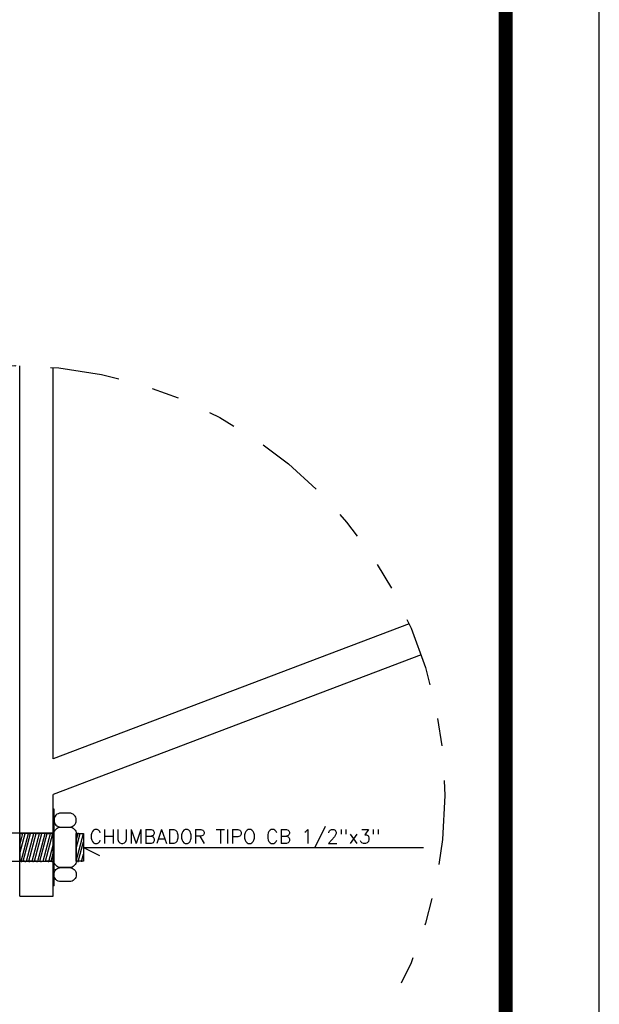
# Model space of a CAD drawing. Extents: x 40.7 to 137.4, y -250.8 to -221.5.
# Tile 218 of 256: x 89.6 to 91.7, y -228.8 to -225.2. Entities that reach past the tile are written whole.
import ezdxf

# ---------------------------------------------------------------- set-up
doc = ezdxf.new("R2010")
doc.units = 0
doc.header["$MEASUREMENT"] = 0
doc.linetypes.add('DIVIDE2', pattern=[0.625, 0.25, -0.125, 0, -0.125, 0, -0.125])
for name, color, linetype in [('DIVISORIA', 1, 'CONTINUOUS'), ('EQUIP', 4, 'CONTINUOUS'), ('I-LIN_CHANADA', 1, 'CONTINUOUS'), ('PRANCHA', 8, 'CONTINUOUS')]:
    doc.layers.add(name, color=color, linetype=linetype)
doc.layers.add('I-TEXTOS', color=2, linetype='CONTINUOUS', lineweight=25)
doc.styles.add('ROMANS', font='romans')

msp = doc.modelspace()

# ---------------------------------------------------------------- hatches: boundary and pattern name
at = {"layer": 'EQUIP'}
h = msp.add_hatch(dxfattribs=at)
h.set_pattern_fill('AECLINE', color=253, scale=0.019286, angle=75, style=0, pattern_type=2)
h.set_pattern_definition([(75, (-1380.601694, 3998.983186), (-0.01862882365, 0.00499157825), []), (75, (-1380.609145, 3998.985183), (-0.01862882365, 0.00499157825), [])])
h.paths.add_polyline_path([(89.7235, -228.1758), (89.7214, -228.1758), (89.7214, -228.1747), (89.7182, -228.1747), (89.7182, -228.1758), (89.7081, -228.1758), (89.7081, -228.1747), (89.7049, -228.1747), (89.7049, -228.1758), (89.6948, -228.1758), (89.6948, -228.1747), (89.6917, -228.1747), (89.6917, -228.1758), (89.6816, -228.1758), (89.6816, -228.1747), (89.6784, -228.1747), (89.6784, -228.1758), (89.6676, -228.1758), (89.6676, -228.1747), (89.6644, -228.1747), (89.6644, -228.1758), (89.6536, -228.1758), (89.6536, -228.1747), (89.6504, -228.1747), (89.6504, -228.1758), (89.6396, -228.1758), (89.6396, -228.1747), (89.6364, -228.1747), (89.6364, -228.1758), (89.6256, -228.1758), (89.6256, -228.1747), (89.6225, -228.1747), (89.6225, -228.1758), (89.6116, -228.1758), (89.6116, -228.1747), (89.6085, -228.1747), (89.6085, -228.1758), (89.6036, -228.1758), (89.6036, -228.2744), (89.6085, -228.2744), (89.6085, -228.2756), (89.6116, -228.2756), (89.6116, -228.2744), (89.6225, -228.2744), (89.6225, -228.2756), (89.6256, -228.2756), (89.6256, -228.2744), (89.6364, -228.2744), (89.6364, -228.2756), (89.6396, -228.2756), (89.6396, -228.2744), (89.6504, -228.2744), (89.6504, -228.2756), (89.6536, -228.2756), (89.6536, -228.2744), (89.6644, -228.2744), (89.6644, -228.2756), (89.6676, -228.2756), (89.6676, -228.2744), (89.6784, -228.2744), (89.6784, -228.2756), (89.6816, -228.2756), (89.6816, -228.2744), (89.6917, -228.2744), (89.6917, -228.2756), (89.6948, -228.2756), (89.6948, -228.2744), (89.7056, -228.2744), (89.7056, -228.2756), (89.7088, -228.2756), (89.7088, -228.2744), (89.7196, -228.2744), (89.7196, -228.2756), (89.7228, -228.2756), (89.7228, -228.2744), (89.7235, -228.2744)])
h = msp.add_hatch(dxfattribs=at)
h.set_pattern_fill('AECLINE', color=253, scale=0.019286, angle=75, style=0, pattern_type=2)
h.set_pattern_definition([(75, (-1091.803195, 3168.68484), (-0.01862882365, 0.00499157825), []), (75, (-1091.810647, 3168.686836), (-0.01862882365, 0.00499157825), [])])
h.paths.add_polyline_path([(89.8337, -228.1758), (89.8286, -228.1758), (89.8286, -228.1747), (89.8254, -228.1747), (89.8254, -228.1758), (89.8153, -228.1758), (89.8153, -228.1747), (89.8121, -228.1747), (89.8121, -228.1758), (89.807, -228.1758), (89.807, -228.2744), (89.8121, -228.2744), (89.8121, -228.2756), (89.8153, -228.2756), (89.8153, -228.2744), (89.8254, -228.2744), (89.8254, -228.2756), (89.8286, -228.2756), (89.8286, -228.2744), (89.8337, -228.2744)])

# ---------------------------------------------------------------- linework, layer by layer
at = {"layer": 'DIVISORIA', "color": 5}
for p, q in [((89.6036, -228.4008), (89.6036, -226.4895)), ((89.7236, -227.906), (89.7236, -226.4955)), ((91.0064, -227.4196), (89.7236, -227.906)), ((91.0501, -227.5314), (89.7236, -228.0344)), ((89.7236, -228.4008), (89.7236, -228.0344)), ((89.6036, -228.4008), (89.7236, -228.4008))]:
    msp.add_line(p, q, dxfattribs=at)
at = {"layer": 'EQUIP', "color": 1}
for p, q in [((89.7236, -228.3632), (89.7236, -228.0871)), ((89.7271, -228.0871), (89.7236, -228.0871)), ((89.7271, -228.3632), (89.7271, -228.0871)), ((89.7271, -228.3632), (89.7236, -228.3632))]:
    msp.add_line(p, q, dxfattribs=at)
at = {"layer": 'EQUIP'}
for p, q in [((89.6036, -228.174), (89.0063, -228.174)), ((89.7235, -228.174), (89.6036, -228.174)), ((89.6036, -228.1758), (89.6036, -228.2744)), ((89.6036, -228.2762), (89.0063, -228.2762)), ((89.6085, -228.2744), (89.6036, -228.2744)), ((89.7235, -228.2762), (89.6036, -228.2762)), ((89.7228, -228.2744), (89.7236, -228.2744))]:
    msp.add_line(p, q, dxfattribs=at)
for points in [[(89.7512, -228.1522), (89.783, -228.1522, 0.414214), (89.8071, -228.128), (89.8071, -228.1261, 0.414214), (89.783, -228.102), (89.7512, -228.102, 0.414214), (89.7271, -228.1261), (89.7271, -228.128, 0.414214)], [(89.7514, -228.1522), (89.7829, -228.1522, -0.414214), (89.807, -228.1763), (89.807, -228.274, -0.414214), (89.7829, -228.2981), (89.7514, -228.2981, -0.414214), (89.7273, -228.274), (89.7273, -228.1763, -0.414214)], [(89.7512, -228.2981), (89.783, -228.2981, -0.414214), (89.8071, -228.3222), (89.8071, -228.3242, -0.414214), (89.783, -228.3483), (89.7512, -228.3483, -0.414214), (89.7271, -228.3242), (89.7271, -228.3222, -0.414214)]]:
    msp.add_lwpolyline(points, format="xyb", close=True, dxfattribs=at)
for points in [[(89.6085, -228.1758), (89.6036, -228.1758)], [(89.6085, -228.1758), (89.6085, -228.1747), (89.6116, -228.1747), (89.6116, -228.1758)], [(89.6225, -228.1758), (89.6116, -228.1758)], [(89.6225, -228.1758), (89.6225, -228.1747), (89.6256, -228.1747), (89.6256, -228.1758)], [(89.6364, -228.1758), (89.6256, -228.1758)], [(89.6364, -228.1758), (89.6364, -228.1747), (89.6396, -228.1747), (89.6396, -228.1758)], [(89.6504, -228.1758), (89.6396, -228.1758)], [(89.6504, -228.1758), (89.6504, -228.1747), (89.6536, -228.1747), (89.6536, -228.1758)], [(89.6644, -228.1758), (89.6536, -228.1758)], [(89.6644, -228.1758), (89.6644, -228.1747), (89.6676, -228.1747), (89.6676, -228.1758)], [(89.6816, -228.1758), (89.6816, -228.1747), (89.6784, -228.1747), (89.6784, -228.1758), (89.6676, -228.1758)], [(89.6917, -228.1758), (89.6816, -228.1758)], [(89.6917, -228.1758), (89.6917, -228.1747), (89.6948, -228.1747), (89.6948, -228.1758)], [(89.7049, -228.1758), (89.6948, -228.1758)], [(89.7049, -228.1758), (89.7049, -228.1747), (89.7081, -228.1747), (89.7081, -228.1758)], [(89.7182, -228.1758), (89.7081, -228.1758)], [(89.7182, -228.1758), (89.7182, -228.1747), (89.7214, -228.1747), (89.7214, -228.1758)], [(89.7236, -228.1758), (89.7214, -228.1758)], [(89.8121, -228.2744), (89.807, -228.2744), (89.807, -228.1758), (89.8121, -228.1758)], [(89.8153, -228.1758), (89.8153, -228.1747), (89.8121, -228.1747), (89.8121, -228.1758)], [(89.8153, -228.1758), (89.8254, -228.1758)], [(89.8254, -228.1758), (89.8254, -228.1747), (89.8286, -228.1747), (89.8286, -228.1758)], [(89.8286, -228.1758), (89.8337, -228.1758), (89.8337, -228.2744), (89.8286, -228.2744)], [(89.6085, -228.2744), (89.6085, -228.2756), (89.6116, -228.2756), (89.6116, -228.2744)], [(89.6116, -228.2744), (89.6225, -228.2744)], [(89.6225, -228.2744), (89.6116, -228.2744)], [(89.6225, -228.2744), (89.6225, -228.2756), (89.6256, -228.2756), (89.6256, -228.2744)], [(89.6256, -228.2744), (89.6364, -228.2744)], [(89.6364, -228.2744), (89.6256, -228.2744)], [(89.6364, -228.2744), (89.6364, -228.2756), (89.6396, -228.2756), (89.6396, -228.2744)], [(89.6396, -228.2744), (89.6504, -228.2744)], [(89.6504, -228.2744), (89.6396, -228.2744)], [(89.6504, -228.2744), (89.6504, -228.2756), (89.6536, -228.2756), (89.6536, -228.2744)], [(89.6536, -228.2744), (89.6644, -228.2744)], [(89.6644, -228.2744), (89.6536, -228.2744)], [(89.6644, -228.2744), (89.6644, -228.2756), (89.6676, -228.2756), (89.6676, -228.2744)], [(89.6676, -228.2744), (89.6784, -228.2744), (89.6784, -228.2756), (89.6816, -228.2756), (89.6816, -228.2744)], [(89.6816, -228.2744), (89.6917, -228.2744)], [(89.6948, -228.2744), (89.6948, -228.2756), (89.6917, -228.2756), (89.6917, -228.2744)], [(89.6948, -228.2744), (89.7056, -228.2744)], [(89.7056, -228.2744), (89.6948, -228.2744)], [(89.7056, -228.2744), (89.7056, -228.2756), (89.7088, -228.2756), (89.7088, -228.2744)], [(89.7088, -228.2744), (89.7196, -228.2744)], [(89.7196, -228.2744), (89.7088, -228.2744)], [(89.7196, -228.2744), (89.7196, -228.2756), (89.7228, -228.2756), (89.7228, -228.2744)], [(89.8121, -228.2744), (89.8121, -228.2756), (89.8153, -228.2756), (89.8153, -228.2744)], [(89.8254, -228.2744), (89.8153, -228.2744)], [(89.8286, -228.2744), (89.8286, -228.2756), (89.8254, -228.2756), (89.8254, -228.2744)]]:
    msp.add_lwpolyline(points, dxfattribs=at)
at = {"layer": 'EQUIP', "linetype": 'DIVIDE2'}
msp.add_circle((89.5865, -228.0382), 1.5488, dxfattribs=at)
at = {"layer": 'I-LIN_CHANADA'}
for q in [(91.0587, -228.2251), (89.8914, -228.2544)]:
    msp.add_line((89.8337, -228.2251), q, dxfattribs=at)
at = {"layer": 'PRANCHA'}
msp.add_line((91.6921, -250.8315), (91.6921, -221.4566), dxfattribs=at)
at = {"layer": 'PRANCHA', "const_width": 0.0506}
msp.add_lwpolyline([(50.3546, -221.794), (50.3546, -250.494), (91.3546, -250.494), (91.3546, -221.794), (50.3546, -221.794)], dxfattribs=at)

# ---------------------------------------------------------------- texts
at = {"layer": 'I-TEXTOS', "style": 'ROMANS'}
msp.add_text('CHUMBADOR TIPO CB 1/2"x3"', height=0.051, dxfattribs=at).set_placement((89.8545, -228.2112))

doc.saveas('drawing.dxf')
